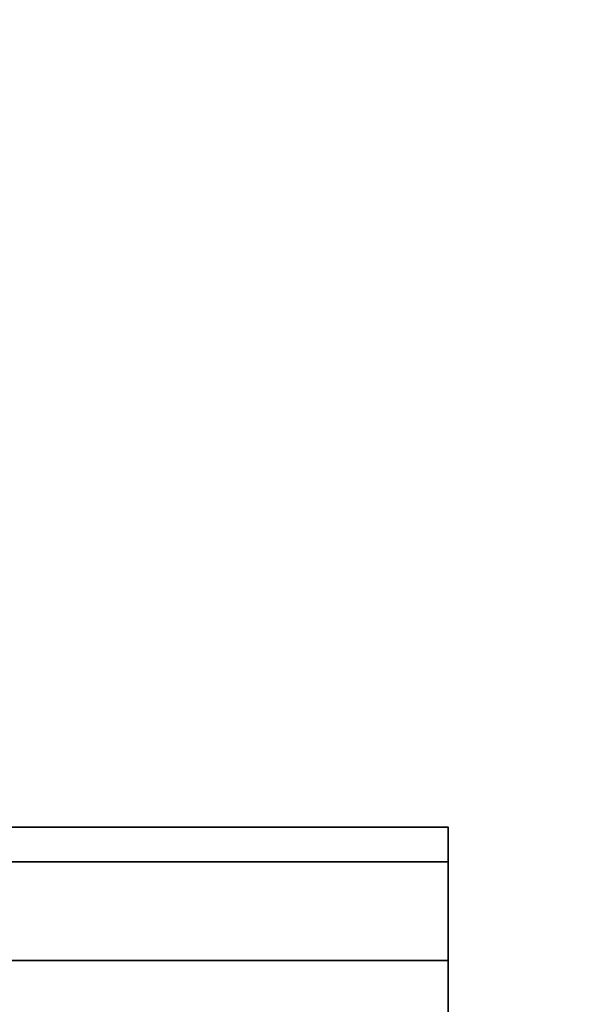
# Model space of a CAD drawing. Header units: millimetres. Extents: x -503 to 6703, y -110 to 193.
# Tile 48 of 256: x -312.89 to -310.46, y -13.78 to -9.45. Entities that reach past the tile are written whole.
import ezdxf

# ---------------------------------------------------------------- set-up
doc = ezdxf.new("R2010")
doc.units = ezdxf.units.MM
doc.layers.add('151', color=7, linetype='Continuous', true_color=0xffffff)

# ---------------------------------------------------------------- blocks, each defined once
blk = doc.blocks.new('UG_SURFACE_001')
at = {"layer": '151', "color": 252, "linetype": 'Continuous', "lineweight": 35}
for points in [[(502.5, -14, 2212.25), (502.5, 174.4, 2212.25), (-502.5, 174.4, 2212.25), (-502.5, -14, 2212.25)], [(-352.5, -14, 2062.2499), (-352.5, 174.4, 2062.2499), (352.5, 174.4, 2062.2499), (352.5, -14, 2062.2499)]]:
    blk.add_3dface(points, dxfattribs=at)
blk = doc.blocks.new('UG_SURFACE_068')
at = {"layer": '151', "color": 252, "linetype": 'Continuous', "lineweight": 35}
for points in [[(-314.5, -25.92, 2021.75), (314.5, -25.92, 2021.75), (314.5, 14.42, 2021.75), (-314.5, 14.42, 2021.75)], [(-313, -25.92, 2020.2501), (-313, 14.42, 2020.2501), (313, 14.42, 2020.2501), (313, -25.92, 2020.2501)]]:
    blk.add_3dface(points, dxfattribs=at)
blk = doc.blocks.new('UG_SURFACE_095')
at = {"layer": '151', "color": 6, "linetype": 'Continuous', "lineweight": 35}
for points in [[(-311, -13, 1105.9999), (-316, -13, 1105.9999), (-316, -13, 1152), (-311, -13, 1152)], [(-311, -13.1522, 1105.2346), (-316, -13.1522, 1105.2346), (-316, -13, 1105.9999), (-311, -13, 1105.9999)], [(-311, -13, 1152), (-316, -13, 1152), (-316, -13.1522, 1152.7654), (-311, -13.1522, 1152.7654)], [(-311, -13, 1105.9999), (-311, -15, 1104), (-311, -14.2346, 1104.1522)], [(-311, -13, 1105.9999), (-311, -26, 1105.9999), (-311, -24, 1104), (-311, -15, 1104)], [(-311, -13, 1152), (-311, -13.1522, 1152.7654), (-311, -13.5858, 1153.4142), (-311, -14.2346, 1153.8478)], [(-311, -14.2346, 1153.8478), (-311, -15, 1154), (-311, -13, 1152)], [(-311, -13, 1105.9999), (-311, -26, 1119.566), (-311, -26, 1105.9999)], [(-311, -15, 1154), (-311, -24, 1154), (-311, -26, 1152), (-311, -13, 1152)], [(-311, -13, 1105.9999), (-311, -13, 1152), (-311, -26, 1138.4339), (-311, -26, 1119.566)], [(-311, -26, 1152), (-311, -26, 1138.4339), (-311, -13, 1152)], [(-311, -14.2346, 1104.1522), (-311, -13.5858, 1104.5858), (-311, -13.1522, 1105.2346), (-311, -13, 1105.9999)], [(-311, -13.5858, 1104.5858), (-316, -13.5858, 1104.5858), (-316, -13.1522, 1105.2346), (-311, -13.1522, 1105.2346)], [(-311, -13.1522, 1152.7654), (-316, -13.1522, 1152.7654), (-316, -13.5858, 1153.4142), (-311, -13.5858, 1153.4142)], [(-311, -14.2346, 1104.1522), (-316, -14.2346, 1104.1522), (-316, -13.5858, 1104.5858), (-311, -13.5858, 1104.5858)], [(-311, -13.5858, 1153.4142), (-316, -13.5858, 1153.4142), (-316, -14.2346, 1153.8478), (-311, -14.2346, 1153.8478)]]:
    blk.add_3dface(points, dxfattribs=at)

msp = doc.modelspace()

# ---------------------------------------------------------------- linework, layer by layer
at = {"layer": '151', "color": 252, "linetype": 'Continuous', "lineweight": -3, "true_color": 0x939598}
for p, q in [((-311, -13, 1106), (-316, -13, 1106)), ((-316, -13, 1152), (-311, -13, 1152)), ((-311, -13, 1152), (-311, -13, 1106))]:
    msp.add_line(p, q, dxfattribs=at)
at = {"layer": '151', "color": 252, "linetype": 'Continuous', "lineweight": -3, "true_color": 0x939598, "extrusion": (1, 0, 0)}
for centre, start, end in [((-15, 1152, -311), 0, 90), ((-15, 1106, -311), 270, 0)]:
    msp.add_arc(centre, 2, start, end, dxfattribs=at)

# ---------------------------------------------------------------- block references
at = {"layer": '151', "color": 252, "linetype": 'Continuous', "lineweight": -3, "true_color": 0x939598}
for name in ['UG_SURFACE_001', 'UG_SURFACE_068', 'UG_SURFACE_095']:
    msp.add_blockref(name, (0, 0), dxfattribs=at)

doc.saveas('drawing.dxf')
